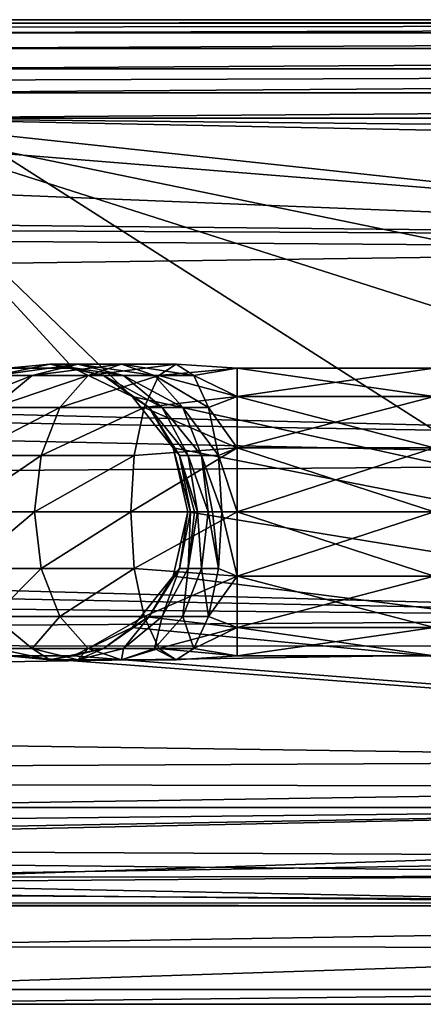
# Model space of a CAD drawing. Extents: x 0 to 500, y -78 to 1786.
# Tile 21 of 195: x 89.79 to 93.89, y -78 to -68. Entities that reach past the tile are written whole.
import ezdxf

# ---------------------------------------------------------------- set-up
doc = ezdxf.new("R2010")
doc.units = 0
doc.header["$LTSCALE"] = 52.148148
for name, color, linetype in [('311', 7, 'CONTINUOUS'), ('314', 7, 'CONTINUOUS'), ('327', 7, 'CONTINUOUS'), ('330', 7, 'CONTINUOUS'), ('331', 7, 'CONTINUOUS'), ('430', 7, 'CONTINUOUS'), ('432', 7, 'CONTINUOUS'), ('435', 7, 'CONTINUOUS'), ('453', 7, 'CONTINUOUS'), ('465', 7, 'CONTINUOUS'), ('475', 7, 'CONTINUOUS'), ('479', 7, 'CONTINUOUS'), ('481', 7, 'CONTINUOUS'), ('482', 7, 'CONTINUOUS'), ('483', 7, 'CONTINUOUS'), ('484', 7, 'CONTINUOUS'), ('485', 7, 'CONTINUOUS'), ('486', 7, 'CONTINUOUS')]:
    doc.layers.add(name, color=color, linetype=linetype)

msp = doc.modelspace()

# ---------------------------------------------------------------- linework, layer by layer
at = {"layer": '311', "color": 7, "linetype": 'CONTINUOUS'}
for points in [[(100, -76, -0.025), (3, -76, -0.025), (100, -77, -0.025), (100, -76, -0.025)], [(100, -77, -0.025), (3, -76, -0.025), (68.3781, -77, -0.025), (100, -77, -0.025)]]:
    msp.add_3dface(points, dxfattribs=at)
at = {"layer": '314', "color": 7, "linetype": 'CONTINUOUS'}
for points in [[(3, -76, -0.025), (100, -76, -0.025), (3, -76), (3, -76, -0.025)], [(3, -76), (100, -76, -0.025), (100, -76), (3, -76)]]:
    msp.add_3dface(points, dxfattribs=at)
at = {"layer": '327', "color": 7, "linetype": 'CONTINUOUS'}
for points in [[(100.604, -16.0061), (3, -14.0407), (100, -76), (100.604, -16.0061)], [(3, -14.0407), (3, -76), (100, -76), (3, -14.0407)]]:
    msp.add_3dface(points, dxfattribs=at)
at = {"layer": '330', "color": 7, "linetype": 'CONTINUOUS'}
for points in [[(68.3512, -77, -10), (100, -77, -10), (68.3714, -77, -9.8822), (68.3512, -77, -10)], [(68.3714, -77, -9.8822), (100, -77, -10), (68.3781, -77, -9.7637), (68.3714, -77, -9.8822)], [(100, -77, -0.025), (68.3781, -77, -0.025), (100, -77, -10), (100, -77, -0.025)], [(100, -77, -10), (68.3781, -77, -0.025), (68.3781, -77, -9.7637), (100, -77, -10)]]:
    msp.add_3dface(points, dxfattribs=at)
at = {"layer": '331', "color": 7, "linetype": 'CONTINUOUS'}
for points in [[(45.5064, -68, -19), (72.7532, -68, -19), (100, -70.1952, -18.7282), (45.5064, -68, -19)], [(45.5064, -68, -19), (100, -70.1952, -18.7282), (47.9434, -69.6618, -18.8452), (45.5064, -68, -19)], [(72.7532, -68, -19), (100, -68, -19), (100, -70.1952, -18.7282), (72.7532, -68, -19)], [(47.9434, -69.6618, -18.8452), (100, -70.1952, -18.7282), (48.4029, -69.94, -18.7884), (47.9434, -69.6618, -18.8452)], [(100, -70.1952, -18.7282), (100, -70.3294, -18.6933), (48.4029, -69.94, -18.7884), (100, -70.1952, -18.7282)], [(48.4029, -69.94, -18.7884), (100, -70.3294, -18.6933), (50.3614, -71.0148, -18.48), (48.4029, -69.94, -18.7884)], [(100, -70.3294, -18.6933), (100, -72.2696, -17.9227), (50.3614, -71.0148, -18.48), (100, -70.3294, -18.6933)], [(50.3614, -71.0148, -18.48), (100, -72.2696, -17.9227), (51.2416, -71.4435, -18.3152), (50.3614, -71.0148, -18.48)], [(100, -72.2696, -17.9227), (100, -72.5, -17.7942), (51.2416, -71.4435, -18.3152), (100, -72.2696, -17.9227)], [(51.2416, -71.4435, -18.3152), (100, -72.5, -17.7942), (54.7106, -72.8383, -17.5888), (51.2416, -71.4435, -18.3152)], [(100, -72.5, -17.7942), (100, -74.083, -16.633), (54.7106, -72.8383, -17.5888), (100, -72.5, -17.7942)], [(54.7106, -72.8383, -17.5888), (100, -74.083, -16.633), (55.8663, -73.2301, -17.3243), (54.7106, -72.8383, -17.5888)], [(55.8663, -73.2301, -17.3243), (100, -74.083, -16.633), (57.2203, -73.691, -16.9722), (55.8663, -73.2301, -17.3243)], [(57.2203, -73.691, -16.9722), (100, -74.083, -16.633), (59.1456, -74.3506, -16.3773), (57.2203, -73.691, -16.9722)], [(100, -74.083, -16.633), (100, -74.3639, -16.3639), (59.1456, -74.3506, -16.3773), (100, -74.083, -16.633)], [(59.1456, -74.3506, -16.3773), (100, -74.3639, -16.3639), (60.9162, -74.9625, -15.7029), (59.1456, -74.3506, -16.3773)], [(100, -74.3639, -16.3639), (100, -75.5245, -14.9377), (60.9162, -74.9625, -15.7029), (100, -74.3639, -16.3639)], [(60.9162, -74.9625, -15.7029), (100, -75.5245, -14.9377), (63.0494, -75.7088, -14.6448), (60.9162, -74.9625, -15.7029)], [(100, -75.5245, -14.9377), (100, -75.7942, -14.5), (63.0494, -75.7088, -14.6448), (100, -75.5245, -14.9377)], [(100, -75.7942, -14.5), (64.8088, -76.3359, -13.3931), (63.0494, -75.7088, -14.6448), (100, -75.7942, -14.5)], [(100, -76.506, -12.9406), (64.8088, -76.3359, -13.3931), (100, -75.7942, -14.5), (100, -76.506, -12.9406)], [(66.2345, -76.7457, -12.1244), (64.8088, -76.3359, -13.3931), (100, -76.6933, -12.3294), (66.2345, -76.7457, -12.1244)], [(100, -76.6933, -12.3294), (64.8088, -76.3359, -13.3931), (100, -76.506, -12.9406), (100, -76.6933, -12.3294)], [(100, -76.9675, -10.7638), (66.2345, -76.7457, -12.1244), (100, -76.6933, -12.3294), (100, -76.9675, -10.7638)], [(68.0509, -76.9862, -10.4974), (66.2345, -76.7457, -12.1244), (100, -76.9675, -10.7638), (68.0509, -76.9862, -10.4974)], [(100, -77, -10), (68.0509, -76.9862, -10.4974), (100, -76.9675, -10.7638), (100, -77, -10)], [(68.0509, -76.9862, -10.4974), (100, -77, -10), (68.2393, -76.9959, -10.2703), (68.0509, -76.9862, -10.4974)], [(68.2393, -76.9959, -10.2703), (100, -77, -10), (68.2421, -76.9961, -10.2657), (68.2393, -76.9959, -10.2703)], [(100, -77, -10), (68.3512, -77, -10), (68.2421, -76.9961, -10.2657), (100, -77, -10)]]:
    msp.add_3dface(points, dxfattribs=at)
at = {"layer": '430', "color": 7, "linetype": 'CONTINUOUS'}
for points in [[(6, -78, 0.025), (100, -78, 0.025), (6.1313, -78, 1.9806), (6, -78, 0.025)], [(100, -78, 0.025), (6.5165, -78, 3.9024), (6.1313, -78, 1.9806), (100, -78, 0.025)], [(100, -78, 0.025), (7.149, -78, 5.7576), (6.5165, -78, 3.9024), (100, -78, 0.025)], [(100, -78, 0.025), (8.0179, -78, 7.5144), (7.149, -78, 5.7576), (100, -78, 0.025)], [(100, -78, 0.025), (9.1086, -78, 9.143), (8.0179, -78, 7.5144), (100, -78, 0.025)], [(100, -78, 0.025), (10.4022, -78, 10.6154), (9.1086, -78, 9.143), (100, -78, 0.025)], [(100, -78, 0.025), (11.8768, -78, 11.9066), (10.4022, -78, 10.6154), (100, -78, 0.025)], [(100, -78, 0.025), (13.5072, -78, 12.9945), (11.8768, -78, 11.9066), (100, -78, 0.025)], [(100, -78, 0.025), (15.2655, -78, 13.8606), (13.5072, -78, 12.9945), (100, -78, 0.025)], [(100, -78, 0.025), (17.1217, -78, 14.49), (15.2655, -78, 13.8606), (100, -78, 0.025)], [(100, -78, 0.025), (19.0442, -78, 14.8719), (17.1217, -78, 14.49), (100, -78, 0.025)], [(100, -78, 0.025), (21, -78, 15), (19.0442, -78, 14.8719), (100, -78, 0.025)], [(21, -78, 15), (100, -78, 0.025), (52.5, -78, 15), (21, -78, 15)], [(52.5, -78, 15), (100, -78, 0.025), (85.8521, -78, 8.2283), (52.5, -78, 15)], [(85.8521, -78, 8.2283), (100, -78, 0.025), (87, -78, 8), (85.8521, -78, 8.2283)], [(100, -78, 0.025), (100, -78, 8), (87, -78, 8), (100, -78, 0.025)]]:
    msp.add_3dface(points, dxfattribs=at)
at = {"layer": '432', "color": 7, "linetype": 'CONTINUOUS'}
for points in [[(3, -76, 0.025), (100, -76, 0.025), (3.0636, -77.0469, 0.025), (3, -76, 0.025)], [(3.0636, -77.0469, 0.025), (100, -76, 0.025), (4.4594, -77.7567, 0.025), (3.0636, -77.0469, 0.025)], [(4.4594, -77.7567, 0.025), (100, -76, 0.025), (6, -78, 0.025), (4.4594, -77.7567, 0.025)], [(6, -78, 0.025), (100, -76, 0.025), (100, -76.5, 0.025), (6, -78, 0.025)], [(100, -78, 0.025), (6, -78, 0.025), (100, -76.5, 0.025), (100, -78, 0.025)]]:
    msp.add_3dface(points, dxfattribs=at)
at = {"layer": '435', "color": 7, "linetype": 'CONTINUOUS'}
for points in [[(100, -76, 0.025), (3, -76, 0.025), (100, -76), (100, -76, 0.025)], [(3, -76, 0.025), (3, -76), (100, -76), (3, -76, 0.025)]]:
    msp.add_3dface(points, dxfattribs=at)
at = {"layer": '453', "color": 7, "linetype": 'CONTINUOUS'}
for points in [[(3, -14.0407), (100.604, -16.0061), (3, -76), (3, -14.0407)], [(3, -76), (100.604, -16.0061), (100, -76), (3, -76)]]:
    msp.add_3dface(points, dxfattribs=at)
at = {"layer": '465', "color": 7, "linetype": 'CONTINUOUS'}
for points in [[(121.5207, -69.6825, 10), (121.8855, -69.3444, 10), (88, -69, 10), (121.5207, -69.6825, 10)], [(118.0788, -72.238, 10), (121.5207, -69.6825, 10), (88, -69, 10), (118.0788, -72.238, 10)], [(88, -69, 10), (121.8855, -69.3444, 10), (122.1023, -69, 10), (88, -69, 10)], [(109.9644, -76, 10), (114.1737, -74.3868, 10), (88, -69, 10), (109.9644, -76, 10)], [(109.9644, -76, 10), (88, -69, 10), (90.9352, -71.8272, 10), (109.9644, -76, 10)], [(114.1737, -74.3868, 10), (118.0788, -72.238, 10), (88, -69, 10), (114.1737, -74.3868, 10)], [(90.9352, -71.8272, 10), (88, -69, 10), (90.3338, -71.5376, 10), (90.9352, -71.8272, 10)], [(90.3338, -71.5376, 10), (88, -69, 10), (89.6662, -71.5376, 10), (90.3338, -71.5376, 10)], [(91.3515, -72.3492, 10), (109.9644, -76, 10), (90.9352, -71.8272, 10), (91.3515, -72.3492, 10)], [(91.5, -73, 10), (109.9644, -76, 10), (91.3515, -72.3492, 10), (91.5, -73, 10)], [(109.9644, -76, 10), (91.5, -73, 10), (91.3515, -73.6508, 10), (109.9644, -76, 10)], [(90.9352, -74.1728, 10), (109.9644, -76, 10), (91.3515, -73.6508, 10), (90.9352, -74.1728, 10)], [(90.3338, -74.4624, 10), (109.9644, -76, 10), (90.9352, -74.1728, 10), (90.3338, -74.4624, 10)], [(87, -76, 10), (109.9644, -76, 10), (89.6662, -74.4624, 10), (87, -76, 10)], [(89.6662, -74.4624, 10), (109.9644, -76, 10), (90.3338, -74.4624, 10), (89.6662, -74.4624, 10)]]:
    msp.add_3dface(points, dxfattribs=at)
at = {"layer": '475', "color": 7, "linetype": 'CONTINUOUS'}
for points in [[(122.1023, -68, 11), (88, -68, 11), (88, -68.0341, 10.7412), (122.1023, -68, 11)], [(122.1023, -68, 11), (88, -68.0341, 10.7412), (122.1023, -68.0341, 10.7412), (122.1023, -68, 11)], [(88, -68.0761, 10.6173), (88, -68.134, 10.5), (122.1023, -68.0341, 10.7412), (88, -68.0761, 10.6173)], [(122.1023, -68.0341, 10.7412), (88, -68.134, 10.5), (122.1023, -68.134, 10.5), (122.1023, -68.0341, 10.7412)], [(88, -68.0341, 10.7412), (88, -68.0761, 10.6173), (122.1023, -68.0341, 10.7412), (88, -68.0341, 10.7412)], [(88, -68.134, 10.5), (88, -68.2932, 10.2926), (122.1023, -68.134, 10.5), (88, -68.134, 10.5)], [(122.1023, -68.134, 10.5), (88, -68.2932, 10.2926), (122.1023, -68.2929, 10.2929), (122.1023, -68.134, 10.5)], [(88, -68.2932, 10.2926), (88, -68.5, 10.134), (122.1023, -68.2929, 10.2929), (88, -68.2932, 10.2926)], [(122.1023, -68.2929, 10.2929), (88, -68.5, 10.134), (122.1023, -68.5, 10.134), (122.1023, -68.2929, 10.2929)], [(88, -68.618, 10.0758), (88, -68.7412, 10.0341), (122.1023, -68.5, 10.134), (88, -68.618, 10.0758)], [(122.1023, -68.5, 10.134), (88, -68.7412, 10.0341), (122.1023, -68.7412, 10.0341), (122.1023, -68.5, 10.134)], [(88, -68.5, 10.134), (88, -68.618, 10.0758), (122.1023, -68.5, 10.134), (88, -68.5, 10.134)], [(88, -69, 10), (122.1023, -69, 10), (122.1023, -68.7412, 10.0341), (88, -69, 10)], [(88, -68.7412, 10.0341), (88, -69, 10), (122.1023, -68.7412, 10.0341), (88, -68.7412, 10.0341)]]:
    msp.add_3dface(points, dxfattribs=at)
at = {"layer": '479', "color": 7, "linetype": 'CONTINUOUS'}
for points in [[(107.6701, -76.6055, 9.9062), (109.9644, -76, 10), (87, -76.7654, 9.8478), (107.6701, -76.6055, 9.9062)], [(109.9644, -76, 10), (87, -76, 10), (87, -76.7654, 9.8478), (109.9644, -76, 10)], [(104.7055, -77.1245, 9.6539), (107.6701, -76.6055, 9.9062), (87, -76.7654, 9.8478), (104.7055, -77.1245, 9.6539)], [(87, -77.4148, 9.4137), (104.7055, -77.1245, 9.6539), (87, -76.7654, 9.8478), (87, -77.4148, 9.4137)], [(100, -77.422, 9.4063), (104.7055, -77.1245, 9.6539), (87, -77.4148, 9.4137), (100, -77.422, 9.4063)], [(87, -77.8484, 8.7639), (100, -77.422, 9.4063), (87, -77.4148, 9.4137), (87, -77.8484, 8.7639)], [(100, -77.8499, 8.7603), (100, -77.422, 9.4063), (87, -77.8484, 8.7639), (100, -77.8499, 8.7603)], [(87, -78, 8), (100, -77.8499, 8.7603), (87, -77.8484, 8.7639), (87, -78, 8)], [(100, -78, 8), (100, -77.8499, 8.7603), (87, -78, 8), (100, -78, 8)]]:
    msp.add_3dface(points, dxfattribs=at)
at = {"layer": '481', "color": 7, "linetype": 'CONTINUOUS'}
for points in [[(92, -73, 13.5), (94, -73, 13.5), (94, -73.6508, 13.6485), (92, -73, 13.5)], [(92, -73.6508, 13.6485), (92, -73, 13.5), (94, -73.6508, 13.6485), (92, -73.6508, 13.6485)], [(92, -73, 16.5), (92, -73.6508, 16.3515), (94, -73, 16.5), (92, -73, 16.5)], [(94, -73, 16.5), (92, -73.6508, 16.3515), (94, -73.6508, 16.3515), (94, -73, 16.5)], [(92, -74.1727, 14.0648), (92, -73.6508, 13.6485), (94, -74.1728, 14.0648), (92, -74.1727, 14.0648)], [(94, -74.1728, 14.0648), (92, -73.6508, 13.6485), (94, -73.6508, 13.6485), (94, -74.1728, 14.0648)], [(92, -73.6508, 16.3515), (92, -74.1727, 15.9352), (94, -73.6508, 16.3515), (92, -73.6508, 16.3515)], [(94, -73.6508, 16.3515), (92, -74.1727, 15.9352), (94, -74.1728, 15.9352), (94, -73.6508, 16.3515)], [(92, -74.4624, 14.6662), (92, -74.1727, 14.0648), (94, -74.4624, 14.6662), (92, -74.4624, 14.6662)], [(94, -74.4624, 14.6662), (92, -74.1727, 14.0648), (94, -74.1728, 14.0648), (94, -74.4624, 14.6662)], [(92, -74.1727, 15.9352), (92, -74.4624, 15.3338), (94, -74.1728, 15.9352), (92, -74.1727, 15.9352)], [(94, -74.1728, 15.9352), (92, -74.4624, 15.3338), (94, -74.4624, 15.3338), (94, -74.1728, 15.9352)], [(92, -74.4624, 15.3338), (92, -74.4624, 14.6662), (94, -74.4624, 15.3338), (92, -74.4624, 15.3338)], [(94, -74.4624, 15.3338), (92, -74.4624, 14.6662), (94, -74.4624, 14.6662), (94, -74.4624, 15.3338)]]:
    msp.add_3dface(points, dxfattribs=at)
at = {"layer": '482', "color": 7, "linetype": 'CONTINUOUS'}
for points in [[(92, -71.5376, 15.3338), (92, -71.8273, 15.9352), (94, -71.5376, 15.3338), (92, -71.5376, 15.3338)], [(94, -71.5376, 15.3338), (92, -71.8273, 15.9352), (94, -71.8272, 15.9352), (94, -71.5376, 15.3338)], [(92, -71.5376, 14.6662), (92, -71.5376, 15.3338), (94, -71.5376, 14.6662), (92, -71.5376, 14.6662)], [(94, -71.5376, 14.6662), (92, -71.5376, 15.3338), (94, -71.5376, 15.3338), (94, -71.5376, 14.6662)], [(92, -71.8273, 14.0648), (92, -71.5376, 14.6662), (94, -71.8272, 14.0648), (92, -71.8273, 14.0648)], [(94, -71.8272, 14.0648), (92, -71.5376, 14.6662), (94, -71.5376, 14.6662), (94, -71.8272, 14.0648)], [(92, -71.8273, 15.9352), (92, -72.3492, 16.3515), (94, -71.8272, 15.9352), (92, -71.8273, 15.9352)], [(94, -71.8272, 15.9352), (92, -72.3492, 16.3515), (94, -72.3492, 16.3515), (94, -71.8272, 15.9352)], [(94, -72.3492, 13.6485), (92, -71.8273, 14.0648), (94, -71.8272, 14.0648), (94, -72.3492, 13.6485)], [(92, -72.3492, 13.6485), (92, -71.8273, 14.0648), (94, -72.3492, 13.6485), (92, -72.3492, 13.6485)], [(94, -73, 13.5), (92, -73, 13.5), (92, -72.3492, 13.6485), (94, -73, 13.5)], [(94, -73, 13.5), (92, -72.3492, 13.6485), (94, -72.3492, 13.6485), (94, -73, 13.5)], [(92, -73, 16.5), (94, -73, 16.5), (94, -72.3492, 16.3515), (92, -73, 16.5)], [(92, -72.3492, 16.3515), (92, -73, 16.5), (94, -72.3492, 16.3515), (92, -72.3492, 16.3515)]]:
    msp.add_3dface(points, dxfattribs=at)
at = {"layer": '483', "color": 7, "linetype": 'CONTINUOUS'}
for points in [[(89.2596, -73.574, 14.9884), (89.9419, -73, 15.8309), (89.1671, -73, 15.0555), (89.2596, -73.574, 14.9884)], [(90.009, -73.574, 15.7386), (89.9419, -73, 15.8309), (89.2596, -73.574, 14.9884), (90.009, -73.574, 15.7386)], [(90.009, -73.574, 15.7386), (90.9184, -73, 16.3287), (89.9419, -73, 15.8309), (90.009, -73.574, 15.7386)], [(90.9537, -73.574, 16.2201), (90.9184, -73, 16.3287), (90.009, -73.574, 15.7386), (90.9537, -73.574, 16.2201)], [(90.9537, -73.574, 16.2201), (92, -73, 16.5), (90.9184, -73, 16.3287), (90.9537, -73.574, 16.2201)], [(92, -73.6508, 16.3515), (92, -73, 16.5), (90.9537, -73.574, 16.2201), (92, -73.6508, 16.3515)], [(91.5, -73, 13), (91.4157, -73.574, 13.1892), (91.3515, -73.6508, 13), (91.5, -73, 13)], [(91.5243, -73, 13.1541), (91.5029, -73.574, 13.3607), (91.4157, -73.574, 13.1892), (91.5243, -73, 13.1541)], [(91.5243, -73, 13.1541), (91.4157, -73.574, 13.1892), (91.5, -73, 13), (91.5243, -73, 13.1541)], [(91.5953, -73, 13.2936), (91.6388, -73.574, 13.4968), (91.5029, -73.574, 13.3607), (91.5953, -73, 13.2936)], [(91.5953, -73, 13.2936), (91.5029, -73.574, 13.3607), (91.567, -73, 13.25), (91.5953, -73, 13.2936)], [(91.567, -73, 13.25), (91.5029, -73.574, 13.3607), (91.5243, -73, 13.1541), (91.567, -73, 13.25)], [(91.706, -73, 13.4044), (91.6388, -73.574, 13.4968), (91.5953, -73, 13.2936), (91.706, -73, 13.4044)], [(91.706, -73, 13.4044), (91.8102, -73.574, 13.5841), (91.6388, -73.574, 13.4968), (91.706, -73, 13.4044)], [(91.75, -73, 13.433), (91.8102, -73.574, 13.5841), (91.706, -73, 13.4044), (91.75, -73, 13.433)], [(91.8455, -73, 13.4755), (91.8102, -73.574, 13.5841), (91.75, -73, 13.433), (91.8455, -73, 13.4755)], [(91.8455, -73, 13.4755), (92, -73.6508, 13.6485), (91.8102, -73.574, 13.5841), (91.8455, -73, 13.4755)], [(92, -73, 13.5), (92, -73.6508, 13.6485), (91.8455, -73, 13.4755), (92, -73, 13.5)], [(89.5227, -74.0607, 14.7975), (90.009, -73.574, 15.7386), (89.2596, -73.574, 14.9884), (89.5227, -74.0607, 14.7975)], [(90.2002, -74.0607, 15.4756), (90.009, -73.574, 15.7386), (89.5227, -74.0607, 14.7975), (90.2002, -74.0607, 15.4756)], [(90.2002, -74.0607, 15.4756), (90.9537, -73.574, 16.2201), (90.009, -73.574, 15.7386), (90.2002, -74.0607, 15.4756)], [(91.0542, -74.0607, 15.9109), (90.9537, -73.574, 16.2201), (90.2002, -74.0607, 15.4756), (91.0542, -74.0607, 15.9109)], [(91.0542, -74.0607, 15.9109), (92, -73.6508, 16.3515), (90.9537, -73.574, 16.2201), (91.0542, -74.0607, 15.9109)], [(91.4157, -73.574, 13.1892), (91.2397, -74.0607, 13.5517), (91.1064, -74.0607, 13.2894), (91.4157, -73.574, 13.1892)], [(91.4157, -73.574, 13.1892), (91.1064, -74.0607, 13.2894), (91.3515, -73.6508, 13), (91.4157, -73.574, 13.1892)], [(91.5029, -73.574, 13.3607), (91.4476, -74.0607, 13.7598), (91.2397, -74.0607, 13.5517), (91.5029, -73.574, 13.3607)], [(91.5029, -73.574, 13.3607), (91.2397, -74.0607, 13.5517), (91.4157, -73.574, 13.1892), (91.5029, -73.574, 13.3607)], [(91.6388, -73.574, 13.4968), (91.7097, -74.0607, 13.8934), (91.4476, -74.0607, 13.7598), (91.6388, -73.574, 13.4968)], [(91.6388, -73.574, 13.4968), (91.4476, -74.0607, 13.7598), (91.5029, -73.574, 13.3607), (91.6388, -73.574, 13.4968)], [(91.8102, -73.574, 13.5841), (91.7097, -74.0607, 13.8934), (91.6388, -73.574, 13.4968), (91.8102, -73.574, 13.5841)], [(91.8102, -73.574, 13.5841), (92, -73.6508, 13.6485), (91.7097, -74.0607, 13.8934), (91.8102, -73.574, 13.5841)], [(91.3515, -73.6508, 13), (91.1064, -74.0607, 13.2894), (90.9352, -74.1727, 13), (91.3515, -73.6508, 13)], [(92, -74.1727, 15.9352), (92, -73.6508, 16.3515), (91.0542, -74.0607, 15.9109), (92, -74.1727, 15.9352)], [(92, -73.6508, 13.6485), (92, -74.1727, 14.0648), (91.7097, -74.0607, 13.8934), (92, -73.6508, 13.6485)], [(89.9166, -74.3858, 14.5117), (90.2002, -74.0607, 15.4756), (89.5227, -74.0607, 14.7975), (89.9166, -74.3858, 14.5117)], [(89.9166, -74.3858, 14.5117), (89.5227, -74.0607, 14.7975), (89.5512, -74.3858, 13.7931), (89.9166, -74.3858, 14.5117)], [(90.4864, -74.3858, 15.082), (90.2002, -74.0607, 15.4756), (89.9166, -74.3858, 14.5117), (90.4864, -74.3858, 15.082)], [(90.4864, -74.3858, 15.082), (91.0542, -74.0607, 15.9109), (90.2002, -74.0607, 15.4756), (90.4864, -74.3858, 15.082)], [(91.2046, -74.3858, 15.448), (91.0542, -74.0607, 15.9109), (90.4864, -74.3858, 15.082), (91.2046, -74.3858, 15.448)], [(91.1064, -74.0607, 13.2894), (90.8458, -74.3858, 13.8374), (90.6434, -74.3858, 13.4394), (91.1064, -74.0607, 13.2894)], [(91.1064, -74.0607, 13.2894), (90.6434, -74.3858, 13.4394), (90.9352, -74.1727, 13), (91.1064, -74.0607, 13.2894)], [(91.2397, -74.0607, 13.5517), (91.1615, -74.3858, 14.1534), (90.8458, -74.3858, 13.8374), (91.2397, -74.0607, 13.5517)], [(91.2397, -74.0607, 13.5517), (90.8458, -74.3858, 13.8374), (91.1064, -74.0607, 13.2894), (91.2397, -74.0607, 13.5517)], [(91.2046, -74.3858, 15.448), (92, -74.1727, 15.9352), (91.0542, -74.0607, 15.9109), (91.2046, -74.3858, 15.448)], [(91.4476, -74.0607, 13.7598), (91.5593, -74.3858, 14.3562), (91.1615, -74.3858, 14.1534), (91.4476, -74.0607, 13.7598)], [(91.4476, -74.0607, 13.7598), (91.1615, -74.3858, 14.1534), (91.2397, -74.0607, 13.5517), (91.4476, -74.0607, 13.7598)], [(91.7097, -74.0607, 13.8934), (91.5593, -74.3858, 14.3562), (91.4476, -74.0607, 13.7598), (91.7097, -74.0607, 13.8934)], [(91.7097, -74.0607, 13.8934), (92, -74.1727, 14.0648), (91.5593, -74.3858, 14.3562), (91.7097, -74.0607, 13.8934)], [(90.9352, -74.1727, 13), (90.6434, -74.3858, 13.4394), (90.3338, -74.4624, 13), (90.9352, -74.1727, 13)], [(92, -74.4624, 15.3338), (92, -74.1727, 15.9352), (91.2046, -74.3858, 15.448), (92, -74.4624, 15.3338)], [(92, -74.1727, 14.0648), (92, -74.4624, 14.6662), (91.5593, -74.3858, 14.3562), (92, -74.1727, 14.0648)], [(90.0973, -74.5, 13.6162), (89.9166, -74.3858, 14.5117), (89.5512, -74.3858, 13.7931), (90.0973, -74.5, 13.6162)], [(90.0973, -74.5, 13.6162), (89.5512, -74.3858, 13.7931), (89.6662, -74.4624, 13), (90.0973, -74.5, 13.6162)], [(90.3812, -74.5, 14.1746), (90.4864, -74.3858, 15.082), (89.9166, -74.3858, 14.5117), (90.3812, -74.5, 14.1746)], [(90.3812, -74.5, 14.1746), (89.9166, -74.3858, 14.5117), (90.0973, -74.5, 13.6162), (90.3812, -74.5, 14.1746)], [(90.6434, -74.3858, 13.4394), (90.3812, -74.5, 14.1746), (90.0973, -74.5, 13.6162), (90.6434, -74.3858, 13.4394)], [(90.6434, -74.3858, 13.4394), (90.0973, -74.5, 13.6162), (90.3338, -74.4624, 13), (90.6434, -74.3858, 13.4394)], [(90.8239, -74.5, 14.6177), (90.4864, -74.3858, 15.082), (90.3812, -74.5, 14.1746), (90.8239, -74.5, 14.6177)], [(90.8458, -74.3858, 13.8374), (90.8239, -74.5, 14.6177), (90.3812, -74.5, 14.1746), (90.8458, -74.3858, 13.8374)], [(90.8458, -74.3858, 13.8374), (90.3812, -74.5, 14.1746), (90.6434, -74.3858, 13.4394), (90.8458, -74.3858, 13.8374)], [(90.8239, -74.5, 14.6177), (91.2046, -74.3858, 15.448), (90.4864, -74.3858, 15.082), (90.8239, -74.5, 14.6177)], [(91.382, -74.5, 14.9021), (91.2046, -74.3858, 15.448), (90.8239, -74.5, 14.6177), (91.382, -74.5, 14.9021)], [(91.1615, -74.3858, 14.1534), (91.382, -74.5, 14.9021), (90.8239, -74.5, 14.6177), (91.1615, -74.3858, 14.1534)], [(91.1615, -74.3858, 14.1534), (90.8239, -74.5, 14.6177), (90.8458, -74.3858, 13.8374), (91.1615, -74.3858, 14.1534)], [(91.5593, -74.3858, 14.3562), (91.382, -74.5, 14.9021), (91.1615, -74.3858, 14.1534), (91.5593, -74.3858, 14.3562)], [(91.382, -74.5, 14.9021), (92, -74.4624, 15.3338), (91.2046, -74.3858, 15.448), (91.382, -74.5, 14.9021)], [(91.5593, -74.3858, 14.3562), (92, -74.4624, 14.6662), (91.382, -74.5, 14.9021), (91.5593, -74.3858, 14.3562)], [(90.3338, -74.4624, 13), (90.0973, -74.5, 13.6162), (89.6662, -74.4624, 13), (90.3338, -74.4624, 13)], [(92, -74.4624, 14.6662), (92, -74.4624, 15.3338), (91.382, -74.5, 14.9021), (92, -74.4624, 14.6662)]]:
    msp.add_3dface(points, dxfattribs=at)
at = {"layer": '484', "color": 7, "linetype": 'CONTINUOUS'}
for points in [[(89.9166, -71.6142, 14.5117), (90.3812, -71.5, 14.1746), (89.5512, -71.6142, 13.7931), (89.9166, -71.6142, 14.5117)], [(89.5512, -71.6142, 13.7931), (90.3812, -71.5, 14.1746), (90.0973, -71.5, 13.6162), (89.5512, -71.6142, 13.7931)], [(89.5512, -71.6142, 13.7931), (90.0973, -71.5, 13.6162), (89.6662, -71.5376, 13), (89.5512, -71.6142, 13.7931)], [(89.6662, -71.5376, 13), (90.0973, -71.5, 13.6162), (90.3338, -71.5376, 13), (89.6662, -71.5376, 13)], [(90.4864, -71.6142, 15.082), (90.8239, -71.5, 14.6177), (89.9166, -71.6142, 14.5117), (90.4864, -71.6142, 15.082)], [(89.9166, -71.6142, 14.5117), (90.8239, -71.5, 14.6177), (90.3812, -71.5, 14.1746), (89.9166, -71.6142, 14.5117)], [(90.3812, -71.5, 14.1746), (90.8458, -71.6142, 13.8374), (90.0973, -71.5, 13.6162), (90.3812, -71.5, 14.1746)], [(90.0973, -71.5, 13.6162), (90.8458, -71.6142, 13.8374), (90.6434, -71.6142, 13.4394), (90.0973, -71.5, 13.6162)], [(90.0973, -71.5, 13.6162), (90.6434, -71.6142, 13.4394), (90.3338, -71.5376, 13), (90.0973, -71.5, 13.6162)], [(90.3338, -71.5376, 13), (90.6434, -71.6142, 13.4394), (90.9352, -71.8273, 13), (90.3338, -71.5376, 13)], [(90.8239, -71.5, 14.6177), (91.1615, -71.6142, 14.1534), (90.3812, -71.5, 14.1746), (90.8239, -71.5, 14.6177)], [(90.3812, -71.5, 14.1746), (91.1615, -71.6142, 14.1534), (90.8458, -71.6142, 13.8374), (90.3812, -71.5, 14.1746)], [(91.2046, -71.6142, 15.448), (91.382, -71.5, 14.9021), (90.4864, -71.6142, 15.082), (91.2046, -71.6142, 15.448)], [(90.4864, -71.6142, 15.082), (91.382, -71.5, 14.9021), (90.8239, -71.5, 14.6177), (90.4864, -71.6142, 15.082)], [(91.382, -71.5, 14.9021), (91.5593, -71.6142, 14.3562), (90.8239, -71.5, 14.6177), (91.382, -71.5, 14.9021)], [(90.8239, -71.5, 14.6177), (91.5593, -71.6142, 14.3562), (91.1615, -71.6142, 14.1534), (90.8239, -71.5, 14.6177)], [(91.2046, -71.6142, 15.448), (92, -71.5376, 15.3338), (91.382, -71.5, 14.9021), (91.2046, -71.6142, 15.448)], [(92, -71.8273, 15.9352), (92, -71.5376, 15.3338), (91.2046, -71.6142, 15.448), (92, -71.8273, 15.9352)], [(92, -71.5376, 15.3338), (92, -71.5376, 14.6662), (91.382, -71.5, 14.9021), (92, -71.5376, 15.3338)], [(91.382, -71.5, 14.9021), (92, -71.5376, 14.6662), (91.5593, -71.6142, 14.3562), (91.382, -71.5, 14.9021)], [(92, -71.5376, 14.6662), (92, -71.8273, 14.0648), (91.5593, -71.6142, 14.3562), (92, -71.5376, 14.6662)], [(89.5227, -71.9393, 14.7975), (89.9166, -71.6142, 14.5117), (89.0882, -71.9393, 13.9431), (89.5227, -71.9393, 14.7975)], [(89.0882, -71.9393, 13.9431), (89.9166, -71.6142, 14.5117), (89.5512, -71.6142, 13.7931), (89.0882, -71.9393, 13.9431)], [(90.2002, -71.9393, 15.4756), (90.4864, -71.6142, 15.082), (89.5227, -71.9393, 14.7975), (90.2002, -71.9393, 15.4756)], [(89.5227, -71.9393, 14.7975), (90.4864, -71.6142, 15.082), (89.9166, -71.6142, 14.5117), (89.5227, -71.9393, 14.7975)], [(91.0542, -71.9393, 15.9109), (91.2046, -71.6142, 15.448), (90.2002, -71.9393, 15.4756), (91.0542, -71.9393, 15.9109)], [(90.2002, -71.9393, 15.4756), (91.2046, -71.6142, 15.448), (90.4864, -71.6142, 15.082), (90.2002, -71.9393, 15.4756)], [(90.8458, -71.6142, 13.8374), (91.2397, -71.9393, 13.5517), (90.6434, -71.6142, 13.4394), (90.8458, -71.6142, 13.8374)], [(90.6434, -71.6142, 13.4394), (91.2397, -71.9393, 13.5517), (91.1064, -71.9393, 13.2894), (90.6434, -71.6142, 13.4394)], [(90.6434, -71.6142, 13.4394), (91.1064, -71.9393, 13.2894), (90.9352, -71.8273, 13), (90.6434, -71.6142, 13.4394)], [(91.1615, -71.6142, 14.1534), (91.4476, -71.9393, 13.7598), (90.8458, -71.6142, 13.8374), (91.1615, -71.6142, 14.1534)], [(90.8458, -71.6142, 13.8374), (91.4476, -71.9393, 13.7598), (91.2397, -71.9393, 13.5517), (90.8458, -71.6142, 13.8374)], [(91.0542, -71.9393, 15.9109), (92, -71.8273, 15.9352), (91.2046, -71.6142, 15.448), (91.0542, -71.9393, 15.9109)], [(91.5593, -71.6142, 14.3562), (91.7097, -71.9393, 13.8934), (91.1615, -71.6142, 14.1534), (91.5593, -71.6142, 14.3562)], [(91.1615, -71.6142, 14.1534), (91.7097, -71.9393, 13.8934), (91.4476, -71.9393, 13.7598), (91.1615, -71.6142, 14.1534)], [(91.5593, -71.6142, 14.3562), (92, -71.8273, 14.0648), (91.7097, -71.9393, 13.8934), (91.5593, -71.6142, 14.3562)], [(90.9352, -71.8273, 13), (91.1064, -71.9393, 13.2894), (91.3515, -72.3492, 13), (90.9352, -71.8273, 13)], [(92, -72.3492, 16.3515), (92, -71.8273, 15.9352), (91.0542, -71.9393, 15.9109), (92, -72.3492, 16.3515)], [(92, -71.8273, 14.0648), (92, -72.3492, 13.6485), (91.7097, -71.9393, 13.8934), (92, -71.8273, 14.0648)], [(90.009, -72.426, 15.7386), (90.2002, -71.9393, 15.4756), (89.2596, -72.426, 14.9884), (90.009, -72.426, 15.7386)], [(89.2596, -72.426, 14.9884), (90.2002, -71.9393, 15.4756), (89.5227, -71.9393, 14.7975), (89.2596, -72.426, 14.9884)], [(90.9537, -72.426, 16.2201), (91.0542, -71.9393, 15.9109), (90.009, -72.426, 15.7386), (90.9537, -72.426, 16.2201)], [(90.009, -72.426, 15.7386), (91.0542, -71.9393, 15.9109), (90.2002, -71.9393, 15.4756), (90.009, -72.426, 15.7386)], [(90.9537, -72.426, 16.2201), (92, -72.3492, 16.3515), (91.0542, -71.9393, 15.9109), (90.9537, -72.426, 16.2201)], [(91.2397, -71.9393, 13.5517), (91.5029, -72.426, 13.3607), (91.1064, -71.9393, 13.2894), (91.2397, -71.9393, 13.5517)], [(91.1064, -71.9393, 13.2894), (91.5029, -72.426, 13.3607), (91.4157, -72.426, 13.1892), (91.1064, -71.9393, 13.2894)], [(91.1064, -71.9393, 13.2894), (91.4157, -72.426, 13.1892), (91.3515, -72.3492, 13), (91.1064, -71.9393, 13.2894)], [(91.4476, -71.9393, 13.7598), (91.6388, -72.426, 13.4968), (91.2397, -71.9393, 13.5517), (91.4476, -71.9393, 13.7598)], [(91.2397, -71.9393, 13.5517), (91.6388, -72.426, 13.4968), (91.5029, -72.426, 13.3607), (91.2397, -71.9393, 13.5517)], [(91.7097, -71.9393, 13.8934), (91.8102, -72.426, 13.5841), (91.4476, -71.9393, 13.7598), (91.7097, -71.9393, 13.8934)], [(91.4476, -71.9393, 13.7598), (91.8102, -72.426, 13.5841), (91.6388, -72.426, 13.4968), (91.4476, -71.9393, 13.7598)], [(91.7097, -71.9393, 13.8934), (92, -72.3492, 13.6485), (91.8102, -72.426, 13.5841), (91.7097, -71.9393, 13.8934)], [(92, -73, 16.5), (92, -72.3492, 16.3515), (90.9184, -73, 16.3287), (92, -73, 16.5)], [(90.9184, -73, 16.3287), (92, -72.3492, 16.3515), (90.9537, -72.426, 16.2201), (90.9184, -73, 16.3287)], [(91.5243, -73, 13.1541), (91.5, -73, 13), (91.3515, -72.3492, 13), (91.5243, -73, 13.1541)], [(91.4157, -72.426, 13.1892), (91.5243, -73, 13.1541), (91.3515, -72.3492, 13), (91.4157, -72.426, 13.1892)], [(92, -72.3492, 13.6485), (92, -73, 13.5), (91.8102, -72.426, 13.5841), (92, -72.3492, 13.6485)], [(89.1671, -73, 15.0555), (89.9419, -73, 15.8309), (90.009, -72.426, 15.7386), (89.1671, -73, 15.0555)], [(89.1671, -73, 15.0555), (90.009, -72.426, 15.7386), (89.2596, -72.426, 14.9884), (89.1671, -73, 15.0555)], [(89.9419, -73, 15.8309), (90.9184, -73, 16.3287), (90.9537, -72.426, 16.2201), (89.9419, -73, 15.8309)], [(89.9419, -73, 15.8309), (90.9537, -72.426, 16.2201), (90.009, -72.426, 15.7386), (89.9419, -73, 15.8309)], [(91.5953, -73, 13.2936), (91.567, -73, 13.25), (91.4157, -72.426, 13.1892), (91.5953, -73, 13.2936)], [(91.5029, -72.426, 13.3607), (91.5953, -73, 13.2936), (91.4157, -72.426, 13.1892), (91.5029, -72.426, 13.3607)], [(91.567, -73, 13.25), (91.5243, -73, 13.1541), (91.4157, -72.426, 13.1892), (91.567, -73, 13.25)], [(91.706, -73, 13.4044), (91.5953, -73, 13.2936), (91.5029, -72.426, 13.3607), (91.706, -73, 13.4044)], [(91.6388, -72.426, 13.4968), (91.706, -73, 13.4044), (91.5029, -72.426, 13.3607), (91.6388, -72.426, 13.4968)], [(91.8455, -73, 13.4755), (91.75, -73, 13.433), (91.6388, -72.426, 13.4968), (91.8455, -73, 13.4755)], [(91.8102, -72.426, 13.5841), (91.8455, -73, 13.4755), (91.6388, -72.426, 13.4968), (91.8102, -72.426, 13.5841)], [(91.75, -73, 13.433), (91.706, -73, 13.4044), (91.6388, -72.426, 13.4968), (91.75, -73, 13.433)], [(92, -73, 13.5), (91.8455, -73, 13.4755), (91.8102, -72.426, 13.5841), (92, -73, 13.5)]]:
    msp.add_3dface(points, dxfattribs=at)
at = {"layer": '485', "color": 7, "linetype": 'CONTINUOUS'}
for points in [[(91.3515, -73.6508, 10), (91.5, -73, 10), (91.3515, -73.6508, 13), (91.3515, -73.6508, 10)], [(91.5, -73, 10), (91.5, -73, 13), (91.3515, -73.6508, 13), (91.5, -73, 10)], [(90.9352, -74.1728, 10), (91.3515, -73.6508, 10), (90.9352, -74.1727, 13), (90.9352, -74.1728, 10)], [(91.3515, -73.6508, 10), (91.3515, -73.6508, 13), (90.9352, -74.1727, 13), (91.3515, -73.6508, 10)], [(90.9352, -74.1728, 10), (90.9352, -74.1727, 13), (90.3338, -74.4624, 13), (90.9352, -74.1728, 10)], [(90.3338, -74.4624, 10), (90.9352, -74.1728, 10), (90.3338, -74.4624, 13), (90.3338, -74.4624, 10)], [(89.6662, -74.4624, 10), (90.3338, -74.4624, 10), (89.6662, -74.4624, 13), (89.6662, -74.4624, 10)], [(90.3338, -74.4624, 10), (90.3338, -74.4624, 13), (89.6662, -74.4624, 13), (90.3338, -74.4624, 10)]]:
    msp.add_3dface(points, dxfattribs=at)
at = {"layer": '486', "color": 7, "linetype": 'CONTINUOUS'}
for points in [[(90.3338, -71.5376, 10), (89.6662, -71.5376, 10), (90.3338, -71.5376, 13), (90.3338, -71.5376, 10)], [(89.6662, -71.5376, 10), (89.6662, -71.5376, 13), (90.3338, -71.5376, 13), (89.6662, -71.5376, 10)], [(90.9352, -71.8272, 10), (90.3338, -71.5376, 10), (90.9352, -71.8273, 13), (90.9352, -71.8272, 10)], [(90.3338, -71.5376, 10), (90.3338, -71.5376, 13), (90.9352, -71.8273, 13), (90.3338, -71.5376, 10)], [(91.3515, -72.3492, 10), (90.9352, -71.8272, 10), (91.3515, -72.3492, 13), (91.3515, -72.3492, 10)], [(90.9352, -71.8272, 10), (90.9352, -71.8273, 13), (91.3515, -72.3492, 13), (90.9352, -71.8272, 10)], [(91.5, -73, 10), (91.3515, -72.3492, 10), (91.5, -73, 13), (91.5, -73, 10)], [(91.5, -73, 13), (91.3515, -72.3492, 10), (91.3515, -72.3492, 13), (91.5, -73, 13)]]:
    msp.add_3dface(points, dxfattribs=at)

doc.saveas('drawing.dxf')
